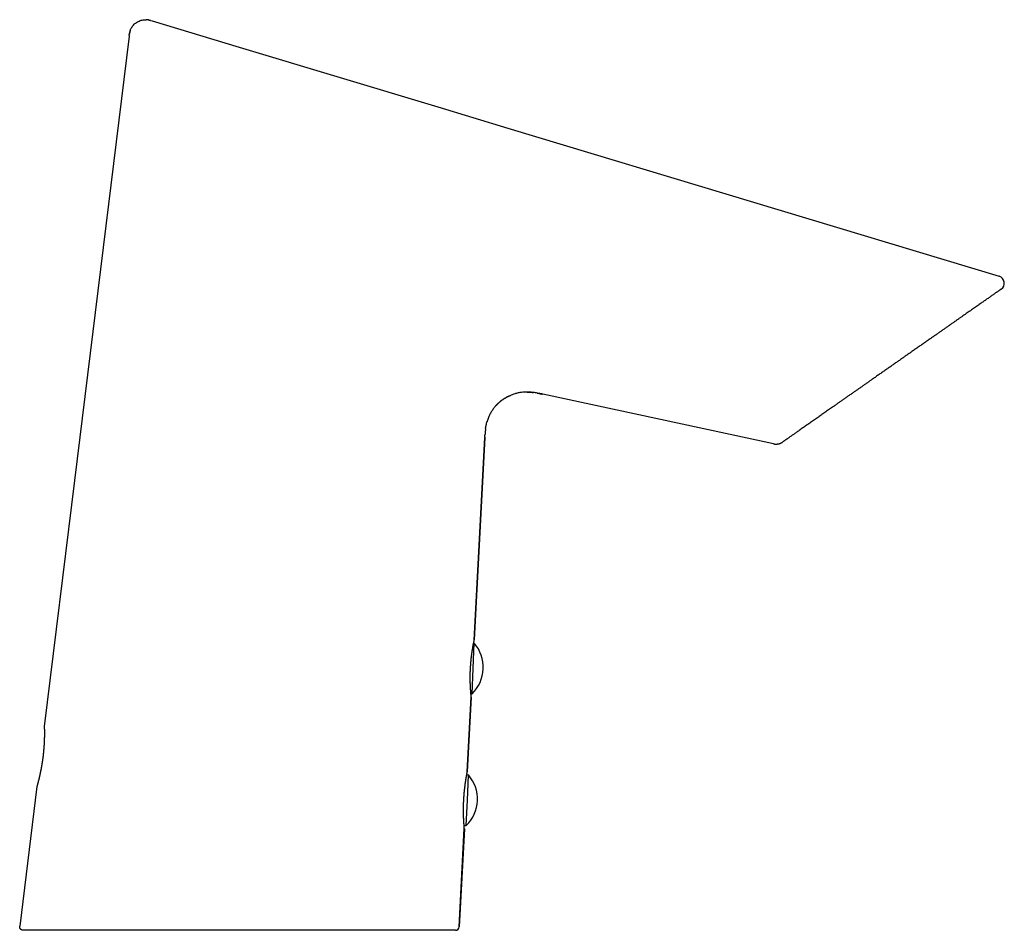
# Model space of a CAD drawing. Header units: millimetres. Extents: x 8 to 539, y 12 to 377.
# Tile 68 of 68: x 404 to 539, y 252 to 377. Entities that reach past the tile are written whole.
import ezdxf

# ---------------------------------------------------------------- set-up
doc = ezdxf.new("R2010")
doc.units = ezdxf.units.MM

msp = doc.modelspace()

# ---------------------------------------------------------------- linework, layer by layer
at = {"color": 7, "linetype": 'Continuous', "lineweight": 30}
for p, q in [((422.14, 376.67), (422.36, 376.61)), ((422.36, 376.61), (434.23, 373.03)), ((419.23, 374.63), (419.25, 374.73)), ((434.23, 373.03), (461.32, 364.86)), ((461.32, 364.86), (470.89, 361.98)), ((470.89, 361.98), (537.91, 341.77)), ((507.13, 318.87), (475.66, 325.65)), ((466.3, 292.07), (467.75, 319.76)), ((467.76, 319.81), (467.76, 319.75)), ((507.13, 318.87), (507.13, 318.87)), ((507.14, 318.87), (507.13, 318.87)), ((508.39, 319.13), (508.37, 319.12)), ((466.16, 288.2), (466.31, 291.65)), ((466.31, 291.65), (466.22, 291.65)), ((466, 284.76), (466.16, 288.2)), ((465.36, 274.1), (465.9, 284.33)), ((465.9, 284.31), (465.36, 274.12)), ((465.86, 284.76), (466, 284.76)), ((465.9, 284.31), (465.9, 284.31)), ((465.52, 273.66), (465.28, 273.68)), ((465.37, 270.22), (465.52, 273.66)), ((406.64, 272.08), (404.3, 253.03)), ((465.22, 266.77), (465.37, 270.22)), ((464.25, 252.94), (464.95, 266.35)), ((464.96, 266.33), (464.25, 252.94)), ((464.92, 266.78), (465.22, 266.77)), ((464.25, 252.94), (464.25, 252.94)), ((464.25, 252.94), (464.25, 252.92)), ((463.76, 252.47), (404.8, 252.47))]:
    msp.add_line(p, q, dxfattribs=at)
at = {"color": 7, "linetype": 'Continuous', "lineweight": 30, "flags": 128}
for points in [[(419.22, 374.53), (411.77, 313.86), (407.65, 280.29)], [(467.76, 319.75), (467.03, 305.92), (466.31, 292.1)]]:
    msp.add_lwpolyline(points, dxfattribs=at)
at = {"color": 7, "linetype": 'Continuous', "lineweight": 30}
for centre, radius, start, end in [((537.62, 340.81), 1, 305, 72.8189), ((462.54, 288.36), 5, 357.5, 41.1157), ((462.54, 288.36), 5, 313.8843, 357.5), ((408.14, 280.25), 0.5, 173.0001, 182.9325), ((461.75, 270.38), 5, 357.5, 41.1157), ((407.13, 272), 0.5, 163.55, 172.9999), ((461.75, 270.38), 5, 313.8843, 357.5), ((463.76, 252.97), 0.5, 270.0048, 357.0006)]:
    msp.add_arc(centre, radius, start, end, dxfattribs=at)
for points, knots in [([(419.27, 374.86), (419.27, 374.88), (419.29, 375.01), (419.35, 375.26), (419.48, 375.57), (419.65, 375.83), (419.82, 376.05), (420.02, 376.24), (420.24, 376.4), (420.48, 376.54), (420.74, 376.65), (421, 376.73), (421.28, 376.78), (421.47, 376.77), (421.56, 376.77)], [0, 0, 0, 0, 0.011366, 0.123935, 0.236385, 0.3207, 0.405101, 0.48956, 0.574066, 0.658583, 0.743052, 0.827443, 0.911735, 1, 1, 1, 1]), ([(421.91, 376.73), (421.91, 376.73), (421.9, 376.73), (421.89, 376.73), (421.88, 376.73), (421.86, 376.74), (421.85, 376.74), (421.83, 376.74), (421.82, 376.74), (421.81, 376.74), (421.79, 376.75), (421.78, 376.75), (421.77, 376.75), (421.75, 376.75), (421.73, 376.75), (421.71, 376.76), (421.7, 376.76), (421.68, 376.76), (421.67, 376.76), (421.66, 376.76), (421.65, 376.76), (421.64, 376.76), (421.63, 376.76), (421.63, 376.76), (421.63, 376.77), (421.62, 376.77), (421.62, 376.77), (421.61, 376.77), (421.6, 376.77), (421.6, 376.77), (421.59, 376.77), (421.58, 376.77), (421.58, 376.77), (421.57, 376.77), (421.57, 376.77), (421.56, 376.77), (421.56, 376.77)], [0, 0, 0, 0, 0.073494, 0.139954, 0.199472, 0.25218, 0.29827, 0.338028, 0.363963, 0.386872, 0.407167, 0.425437, 0.442479, 0.459272, 0.478787, 0.502812, 0.516515, 0.531344, 0.5473, 0.562267, 0.573993, 0.582477, 0.587721, 0.59099, 0.594647, 0.599071, 0.610916, 0.627329, 0.648578, 0.678931, 0.715845, 0.759368, 0.809528, 0.866345, 0.929833, 1, 1, 1, 1]), ([(421.91, 376.72), (421.94, 376.72), (421.98, 376.71), (422.03, 376.7), (422.04, 376.7)], [0, 0, 0, 0, 0.727112, 1, 1, 1, 1]), ([(422.14, 376.67), (422.14, 376.67), (422.14, 376.67), (422.13, 376.67), (422.13, 376.67), (422.13, 376.68), (422.12, 376.68), (422.12, 376.68), (422.11, 376.68), (422.11, 376.68), (422.11, 376.68), (422.11, 376.68), (422.1, 376.68), (422.1, 376.68), (422.1, 376.68), (422.1, 376.68), (422.1, 376.68), (422.1, 376.68), (422.1, 376.68), (422.09, 376.68), (422.09, 376.68), (422.09, 376.68), (422.08, 376.69), (422.08, 376.69), (422.07, 376.69), (422.07, 376.69), (422.06, 376.69), (422.05, 376.7), (422.05, 376.7), (422.04, 376.7), (422.04, 376.7)], [0, 0, 0, 0, 0.093712, 0.177568, 0.251577, 0.315752, 0.37011, 0.407927, 0.438966, 0.463267, 0.47712, 0.487305, 0.494028, 0.496303, 0.497262, 0.498164, 0.49908, 0.500075, 0.50247, 0.509508, 0.520032, 0.534222, 0.55896, 0.590411, 0.628609, 0.683374, 0.747892, 0.822168, 0.906205, 1, 1, 1, 1]), ([(419.26, 374.87), (419.26, 374.86), (419.26, 374.86), (419.26, 374.86), (419.26, 374.85), (419.26, 374.84), (419.26, 374.84), (419.26, 374.83), (419.26, 374.82), (419.26, 374.82), (419.26, 374.81), (419.26, 374.81), (419.26, 374.8), (419.25, 374.79), (419.25, 374.79), (419.25, 374.78), (419.25, 374.77), (419.25, 374.76), (419.25, 374.74), (419.24, 374.74), (419.24, 374.73)], [0, 0, 0, 0, 0.107684, 0.201385, 0.281209, 0.34733, 0.400054, 0.439997, 0.468616, 0.479847, 0.490124, 0.500642, 0.512525, 0.543185, 0.585596, 0.640982, 0.709885, 0.792587, 0.889256, 1, 1, 1, 1]), ([(419.39, 375.34), (419.39, 375.34), (419.39, 375.34), (419.39, 375.33), (419.39, 375.33), (419.39, 375.32), (419.38, 375.32), (419.38, 375.31), (419.38, 375.3), (419.38, 375.3), (419.38, 375.29), (419.37, 375.28), (419.37, 375.28), (419.37, 375.27), (419.37, 375.27), (419.37, 375.26), (419.36, 375.25), (419.36, 375.23), (419.35, 375.21), (419.35, 375.19), (419.34, 375.18), (419.33, 375.16), (419.33, 375.14), (419.33, 375.12), (419.32, 375.11), (419.32, 375.1), (419.31, 375.08), (419.31, 375.07), (419.31, 375.05), (419.3, 375.04), (419.3, 375.02), (419.29, 375.01), (419.29, 375), (419.29, 374.99), (419.29, 374.99)], [0, 0, 0, 0, 0.068982, 0.131423, 0.187345, 0.236775, 0.279748, 0.316323, 0.346589, 0.368022, 0.38495, 0.397792, 0.40297, 0.407576, 0.413494, 0.422677, 0.436354, 0.454528, 0.474968, 0.493618, 0.518078, 0.538317, 0.555355, 0.572442, 0.590715, 0.611002, 0.633916, 0.659884, 0.69975, 0.746033, 0.799029, 0.858938, 0.925895, 1, 1, 1, 1]), ([(419.23, 374.63), (419.23, 374.63), (419.23, 374.63), (419.23, 374.62), (419.23, 374.62), (419.23, 374.61), (419.23, 374.61), (419.23, 374.6), (419.23, 374.6), (419.23, 374.59), (419.23, 374.59), (419.23, 374.59), (419.23, 374.59), (419.23, 374.59), (419.23, 374.58), (419.22, 374.58), (419.22, 374.58), (419.22, 374.57), (419.22, 374.57), (419.22, 374.56), (419.22, 374.56), (419.22, 374.56), (419.22, 374.55)], [0, 0, 0, 0, 0.113779, 0.212643, 0.296626, 0.365788, 0.42024, 0.460223, 0.486386, 0.494987, 0.498497, 0.501725, 0.504932, 0.508385, 0.516799, 0.542476, 0.581945, 0.635892, 0.704573, 0.788111, 0.886572, 1, 1, 1, 1]), ([(537.91, 341.77), (537.91, 341.77), (537.91, 341.77), (537.9, 341.77), (537.9, 341.77)], [0, 0, 0, 0, 0.500543, 1, 1, 1, 1]), ([(538.19, 340), (538.19, 339.99), (538.18, 339.99), (538.15, 339.97), (538.12, 339.94), (538.07, 339.91), (538.01, 339.87), (537.94, 339.82), (537.86, 339.77), (537.77, 339.7), (537.67, 339.63), (537.56, 339.55), (537.44, 339.47), (537.3, 339.37), (537.16, 339.27), (537, 339.16), (536.84, 339.05), (536.67, 338.93), (536.49, 338.8), (536.3, 338.67), (536.1, 338.53), (535.89, 338.39), (535.67, 338.23), (535.44, 338.07), (535.2, 337.9), (534.95, 337.72), (534.68, 337.54), (534.41, 337.35), (534.13, 337.15), (533.84, 336.95), (533.55, 336.75), (533.26, 336.55), (532.97, 336.34), (532.66, 336.12), (532.35, 335.91), (532.03, 335.68), (531.71, 335.46), (531.38, 335.22), (531.03, 334.98), (530.68, 334.74), (530.32, 334.48), (529.96, 334.23), (529.59, 333.97), (529.2, 333.7), (528.8, 333.42), (528.38, 333.13), (527.96, 332.83), (527.53, 332.53), (527.1, 332.23), (526.67, 331.93), (526.24, 331.63), (525.82, 331.34), (525.42, 331.05), (525.01, 330.77), (524.61, 330.48), (524.2, 330.2), (523.78, 329.9), (523.34, 329.6), (522.89, 329.28), (522.44, 328.97), (521.99, 328.65), (521.54, 328.34), (521.09, 328.02), (520.67, 327.73), (520.29, 327.46), (519.94, 327.22), (519.6, 326.98), (519.25, 326.73), (518.91, 326.49), (518.57, 326.25), (518.21, 326.01), (517.85, 325.75), (517.47, 325.49), (517.1, 325.23), (516.73, 324.97), (516.37, 324.72), (516.01, 324.47), (515.66, 324.22), (515.33, 323.99), (515.04, 323.78), (514.77, 323.6), (514.51, 323.41), (514.25, 323.23), (513.99, 323.05), (513.74, 322.88), (513.5, 322.7), (513.24, 322.52), (512.98, 322.34), (512.71, 322.15), (512.45, 321.97), (512.19, 321.79), (511.94, 321.62), (511.7, 321.45), (511.47, 321.28), (511.23, 321.12), (510.99, 320.95), (510.75, 320.78), (510.52, 320.62), (510.33, 320.49), (510.18, 320.38), (510.05, 320.29), (509.93, 320.21), (509.81, 320.12), (509.67, 320.03), (509.52, 319.92), (509.36, 319.81), (509.21, 319.7), (509.09, 319.62), (508.99, 319.55), (508.91, 319.5), (508.84, 319.45), (508.78, 319.4), (508.71, 319.35), (508.64, 319.3), (508.57, 319.25), (508.51, 319.21), (508.46, 319.18), (508.43, 319.16), (508.4, 319.14), (508.39, 319.13), (508.39, 319.13), (508.39, 319.13)], [0, 0, 0, 0, 0.0084228, 0.0167973, 0.0251311, 0.0334316, 0.0417064, 0.0499633, 0.05821, 0.0665318, 0.0748473, 0.0831643, 0.0914904, 0.0998332, 0.1082003, 0.1165992, 0.1248077, 0.1330311, 0.141276, 0.1495492, 0.1578574, 0.1662071, 0.1746048, 0.1829881, 0.1917731, 0.200576, 0.2094039, 0.2182636, 0.2271622, 0.2361064, 0.2446531, 0.2532161, 0.261801, 0.2704134, 0.2790586, 0.2877422, 0.2964695, 0.3051466, 0.3142303, 0.3233271, 0.3324426, 0.3415827, 0.3507529, 0.3599589, 0.3699864, 0.3800235, 0.3900775, 0.4001557, 0.4102653, 0.4204135, 0.4305782, 0.4398764, 0.4491621, 0.4584406, 0.4677175, 0.4769984, 0.4862886, 0.4964521, 0.5066204, 0.5168011, 0.5270019, 0.5372302, 0.5474937, 0.557765, 0.5658119, 0.5738435, 0.5818637, 0.5898763, 0.5978853, 0.6058946, 0.6139082, 0.6229626, 0.6319841, 0.6409788, 0.6499526, 0.6589118, 0.6678623, 0.6768104, 0.6858474, 0.6929328, 0.699996, 0.7070402, 0.7140688, 0.7210851, 0.7280923, 0.7350939, 0.7420932, 0.7502161, 0.7583092, 0.7663779, 0.7744275, 0.7824633, 0.7904907, 0.7985152, 0.8065422, 0.8156169, 0.8246557, 0.833667, 0.8426592, 0.8483058, 0.8539504, 0.8595951, 0.8652422, 0.8708937, 0.88005, 0.8891438, 0.8981841, 0.9071799, 0.9128159, 0.9184402, 0.9240551, 0.929663, 0.9352662, 0.9433781, 0.9514694, 0.9595474, 0.9676196, 0.9756935, 0.9837766, 0.9918763, 1, 1, 1, 1]), ([(475.66, 325.65), (475.47, 325.69), (475.09, 325.77), (474.51, 325.87), (473.94, 325.93), (473.35, 325.95), (472.8, 325.91), (472.29, 325.82), (471.82, 325.7), (471.36, 325.54), (470.92, 325.34), (470.5, 325.11), (470.09, 324.84), (469.71, 324.53), (469.36, 324.2), (469.04, 323.83), (468.75, 323.44), (468.5, 323.03), (468.28, 322.56), (468.13, 322.18), (468.07, 321.95), (468.06, 321.9)], [0, 0, 0, 0, 0.061565, 0.123122, 0.184686, 0.246245, 0.307749, 0.359018, 0.410307, 0.461602, 0.512893, 0.564185, 0.615479, 0.666773, 0.718061, 0.769348, 0.820649, 0.871942, 0.923206, 0.984698, 1, 1, 1, 1]), ([(469.24, 324.06), (469.24, 324.06), (469.25, 324.06), (469.25, 324.07), (469.26, 324.08), (469.27, 324.09), (469.28, 324.1), (469.29, 324.12), (469.31, 324.13), (469.32, 324.15), (469.34, 324.17), (469.36, 324.19), (469.38, 324.21), (469.4, 324.23), (469.42, 324.25), (469.45, 324.28), (469.49, 324.32), (469.53, 324.36), (469.58, 324.41), (469.63, 324.45), (469.68, 324.5), (469.76, 324.57), (469.87, 324.66), (470.01, 324.77), (470.13, 324.86), (470.25, 324.94), (470.35, 325.01), (470.45, 325.08), (470.54, 325.13), (470.61, 325.17), (470.67, 325.21), (470.73, 325.24), (470.79, 325.27), (470.85, 325.3), (470.9, 325.33), (470.94, 325.35), (470.98, 325.37), (471.01, 325.38), (471.04, 325.4), (471.06, 325.41), (471.08, 325.42), (471.11, 325.43), (471.13, 325.44), (471.15, 325.45), (471.17, 325.45), (471.19, 325.46), (471.21, 325.47), (471.22, 325.48), (471.23, 325.48), (471.24, 325.48)], [0, 0, 0, 0, 0.022356, 0.042675, 0.061012, 0.07744, 0.092061, 0.10502, 0.116523, 0.126863, 0.136443, 0.145761, 0.15503, 0.165022, 0.175815, 0.187407, 0.207242, 0.229053, 0.250197, 0.272917, 0.297098, 0.321631, 0.380333, 0.439445, 0.498965, 0.540525, 0.581806, 0.621984, 0.661046, 0.685027, 0.708567, 0.731666, 0.754323, 0.776016, 0.794782, 0.811802, 0.827075, 0.837384, 0.846715, 0.8556, 0.86494, 0.875314, 0.887154, 0.90075, 0.916294, 0.933914, 0.9537, 0.975714, 1, 1, 1, 1]), ([(473.51, 325.94), (473.51, 325.94), (473.51, 325.94), (473.52, 325.94), (473.52, 325.94), (473.53, 325.94), (473.54, 325.94), (473.55, 325.94), (473.56, 325.94), (473.56, 325.94), (473.57, 325.94), (473.58, 325.94), (473.59, 325.94), (473.6, 325.94), (473.61, 325.94), (473.63, 325.94), (473.64, 325.94), (473.67, 325.94), (473.69, 325.94), (473.73, 325.94), (473.78, 325.94), (473.85, 325.93), (473.91, 325.93), (473.97, 325.93), (474.01, 325.92), (474.06, 325.92), (474.1, 325.92), (474.13, 325.91), (474.17, 325.91), (474.19, 325.91), (474.21, 325.91), (474.23, 325.9), (474.24, 325.9), (474.25, 325.9), (474.26, 325.9), (474.28, 325.9), (474.29, 325.9), (474.3, 325.9), (474.31, 325.89), (474.33, 325.89), (474.34, 325.89), (474.35, 325.89), (474.37, 325.89), (474.38, 325.88), (474.39, 325.88), (474.4, 325.88), (474.4, 325.88)], [0, 0, 0, 0, 0.045102, 0.085936, 0.122525, 0.154907, 0.183135, 0.203542, 0.221191, 0.236194, 0.245818, 0.254175, 0.26145, 0.267919, 0.276914, 0.287981, 0.302646, 0.316692, 0.332959, 0.351164, 0.395435, 0.443368, 0.494963, 0.527676, 0.559694, 0.588971, 0.615508, 0.639306, 0.665199, 0.686813, 0.696173, 0.705363, 0.714648, 0.72422, 0.734252, 0.744897, 0.756281, 0.768507, 0.786259, 0.80581, 0.827276, 0.855681, 0.887082, 0.921562, 0.959184, 1, 1, 1, 1]), ([(474.88, 325.81), (474.88, 325.81), (474.88, 325.81), (474.89, 325.8), (474.9, 325.8), (474.92, 325.8), (474.93, 325.8), (474.95, 325.8), (474.97, 325.79), (474.99, 325.79), (475.01, 325.79), (475.03, 325.78), (475.06, 325.78), (475.08, 325.77), (475.11, 325.77), (475.14, 325.76), (475.17, 325.76), (475.2, 325.75), (475.23, 325.74), (475.26, 325.74), (475.29, 325.73), (475.32, 325.72), (475.34, 325.72), (475.36, 325.71), (475.39, 325.71), (475.41, 325.7), (475.43, 325.7), (475.45, 325.69), (475.47, 325.69), (475.49, 325.69), (475.51, 325.68), (475.53, 325.68), (475.54, 325.67), (475.55, 325.67)], [0, 0, 0, 0, 0.048255, 0.092994, 0.134322, 0.172378, 0.207341, 0.239444, 0.268992, 0.296376, 0.322087, 0.346718, 0.370942, 0.395463, 0.42096, 0.446937, 0.472115, 0.496488, 0.527733, 0.557548, 0.585963, 0.607045, 0.628967, 0.652481, 0.678194, 0.706573, 0.737962, 0.772615, 0.810719, 0.852416, 0.89781, 0.946983, 1, 1, 1, 1]), ([(467.85, 320.96), (467.86, 320.97), (467.86, 320.98), (467.86, 321), (467.86, 321.02), (467.86, 321.04), (467.87, 321.06), (467.87, 321.08), (467.87, 321.1), (467.87, 321.12), (467.88, 321.13), (467.88, 321.15), (467.88, 321.17), (467.89, 321.19), (467.89, 321.21), (467.89, 321.24), (467.9, 321.27), (467.91, 321.3), (467.91, 321.34), (467.92, 321.39), (467.93, 321.44), (467.95, 321.49), (467.96, 321.55), (467.97, 321.62), (467.99, 321.69), (468.01, 321.76), (468.03, 321.84), (468.05, 321.89), (468.05, 321.91)], [0, 0, 0, 0, 0.051163, 0.098101, 0.140902, 0.179678, 0.214583, 0.245826, 0.267034, 0.286512, 0.304477, 0.321201, 0.337026, 0.352351, 0.367639, 0.384361, 0.410149, 0.440205, 0.474725, 0.51384, 0.557644, 0.606207, 0.659584, 0.717818, 0.780948, 0.849003, 0.922013, 1, 1, 1, 1]), ([(467.76, 319.81), (467.76, 319.82), (467.76, 319.82), (467.76, 319.83), (467.76, 319.84), (467.76, 319.85), (467.76, 319.85), (467.76, 319.86), (467.76, 319.87), (467.76, 319.88), (467.76, 319.89), (467.76, 319.9), (467.76, 319.9), (467.76, 319.91), (467.76, 319.92), (467.76, 319.93), (467.76, 319.94), (467.76, 319.95), (467.76, 319.96), (467.77, 319.97), (467.77, 319.99), (467.77, 320.01), (467.77, 320.02), (467.77, 320.05), (467.77, 320.07), (467.77, 320.09), (467.78, 320.12), (467.78, 320.14), (467.78, 320.15)], [0, 0, 0, 0, 0.071848, 0.137561, 0.197155, 0.250653, 0.298086, 0.339498, 0.37496, 0.404583, 0.42856, 0.443061, 0.454889, 0.464592, 0.473142, 0.482451, 0.493945, 0.508192, 0.525495, 0.553596, 0.587652, 0.627795, 0.67411, 0.726658, 0.785485, 0.850629, 0.922124, 1, 1, 1, 1]), ([(467.86, 320.96), (467.85, 320.94), (467.82, 320.73), (467.8, 320.46), (467.78, 320.2), (467.78, 320.14)], [0, 0, 0, 0, 0.0712178, 0.777332, 1, 1, 1, 1]), ([(507.13, 318.87), (507.14, 318.87), (507.16, 318.87), (507.18, 318.86), (507.2, 318.86), (507.21, 318.86), (507.22, 318.86), (507.25, 318.85), (507.29, 318.85), (507.35, 318.84), (507.42, 318.84), (507.49, 318.84), (507.57, 318.84), (507.65, 318.85), (507.73, 318.86), (507.81, 318.87), (507.89, 318.89), (507.96, 318.91), (508.02, 318.94), (508.08, 318.96), (508.13, 318.98), (508.16, 319), (508.19, 319.01), (508.2, 319.01), (508.21, 319.02), (508.22, 319.03), (508.23, 319.03), (508.24, 319.04), (508.25, 319.04), (508.26, 319.05), (508.27, 319.05), (508.28, 319.06), (508.29, 319.06), (508.29, 319.07), (508.3, 319.07), (508.3, 319.07), (508.31, 319.08), (508.31, 319.08), (508.32, 319.08), (508.32, 319.09), (508.33, 319.09), (508.33, 319.09), (508.33, 319.09), (508.34, 319.09), (508.34, 319.09), (508.34, 319.09), (508.34, 319.09), (508.34, 319.09), (508.34, 319.09), (508.34, 319.09), (508.34, 319.09), (508.34, 319.1), (508.34, 319.1), (508.34, 319.1), (508.34, 319.1), (508.34, 319.1), (508.34, 319.1), (508.35, 319.1), (508.35, 319.1), (508.35, 319.1), (508.35, 319.1), (508.36, 319.11), (508.36, 319.11), (508.37, 319.11), (508.37, 319.12), (508.37, 319.12)], [0, 0, 0, 0, 0.012624, 0.022801, 0.03051, 0.036257, 0.041944, 0.047748, 0.076546, 0.103553, 0.131634, 0.166594, 0.203296, 0.241714, 0.279769, 0.317787, 0.355457, 0.392731, 0.421713, 0.449525, 0.474697, 0.497218, 0.505061, 0.512526, 0.519617, 0.524844, 0.530339, 0.536379, 0.543176, 0.553661, 0.565982, 0.580279, 0.592354, 0.605616, 0.620085, 0.634961, 0.652789, 0.668245, 0.681333, 0.692057, 0.700427, 0.706454, 0.709459, 0.710489, 0.711224, 0.711496, 0.711721, 0.711824, 0.711925, 0.712137, 0.712389, 0.712876, 0.713519, 0.716472, 0.720662, 0.72796, 0.7453, 0.765961, 0.789941, 0.817237, 0.847843, 0.881119, 0.917576, 0.957206, 1, 1, 1, 1]), ([(465.9, 284.31), (465.9, 284.31), (465.9, 284.31), (465.9, 284.32), (465.9, 284.33), (465.9, 284.33), (465.9, 284.34), (465.9, 284.34), (465.9, 284.34), (465.9, 284.34), (465.9, 284.35), (465.9, 284.35), (465.9, 284.35), (465.9, 284.35), (465.9, 284.36), (465.9, 284.36), (465.9, 284.37), (465.89, 284.38), (465.89, 284.39), (465.89, 284.4), (465.89, 284.42), (465.89, 284.43), (465.89, 284.45), (465.89, 284.47), (465.88, 284.49), (465.88, 284.51), (465.88, 284.54), (465.88, 284.56), (465.87, 284.59), (465.87, 284.62), (465.87, 284.65), (465.87, 284.68), (465.86, 284.71), (465.86, 284.74), (465.86, 284.78), (465.85, 284.82), (465.85, 284.86), (465.85, 284.9), (465.84, 284.94), (465.84, 284.98), (465.84, 285.03), (465.83, 285.07), (465.83, 285.12), (465.83, 285.17), (465.82, 285.22), (465.82, 285.27), (465.81, 285.33), (465.81, 285.38), (465.81, 285.43), (465.8, 285.49), (465.8, 285.55), (465.8, 285.61), (465.79, 285.67), (465.79, 285.73), (465.79, 285.79), (465.79, 285.85), (465.78, 285.92), (465.78, 285.98), (465.78, 286.05), (465.77, 286.12), (465.77, 286.18), (465.77, 286.25), (465.77, 286.32), (465.77, 286.39), (465.77, 286.46), (465.76, 286.53), (465.76, 286.61), (465.76, 286.68), (465.76, 286.75), (465.76, 286.83), (465.76, 286.9), (465.76, 286.98), (465.76, 287.05), (465.76, 287.13), (465.76, 287.21), (465.76, 287.28), (465.76, 287.36), (465.76, 287.44), (465.77, 287.52), (465.77, 287.59), (465.77, 287.67), (465.77, 287.75), (465.77, 287.83), (465.78, 287.91), (465.78, 287.99), (465.78, 288.07), (465.79, 288.15), (465.79, 288.23), (465.8, 288.31), (465.8, 288.39), (465.8, 288.46), (465.81, 288.54), (465.82, 288.62), (465.82, 288.7), (465.83, 288.78), (465.83, 288.86), (465.84, 288.94), (465.84, 289.01), (465.85, 289.09), (465.86, 289.17), (465.87, 289.24), (465.87, 289.32), (465.88, 289.4), (465.89, 289.47), (465.9, 289.55), (465.9, 289.62), (465.91, 289.69), (465.92, 289.77), (465.93, 289.84), (465.94, 289.91), (465.95, 289.98), (465.96, 290.05), (465.96, 290.12), (465.97, 290.19), (465.98, 290.26), (465.99, 290.32), (466, 290.39), (466.01, 290.46), (466.02, 290.52), (466.03, 290.58), (466.04, 290.65), (466.05, 290.71), (466.06, 290.77), (466.07, 290.83), (466.08, 290.88), (466.09, 290.94), (466.1, 291), (466.11, 291.05), (466.12, 291.1), (466.12, 291.15), (466.13, 291.21), (466.14, 291.25), (466.15, 291.3), (466.16, 291.35), (466.17, 291.39), (466.18, 291.44), (466.18, 291.48), (466.19, 291.52), (466.2, 291.56), (466.21, 291.6), (466.21, 291.64), (466.22, 291.67), (466.23, 291.7), (466.23, 291.74), (466.24, 291.77), (466.25, 291.8), (466.25, 291.82), (466.26, 291.85), (466.26, 291.87), (466.27, 291.9), (466.27, 291.92), (466.28, 291.94), (466.28, 291.96), (466.28, 291.97), (466.29, 291.99), (466.29, 292), (466.29, 292.01), (466.3, 292.02), (466.3, 292.03), (466.3, 292.04), (466.3, 292.04), (466.3, 292.05), (466.3, 292.05), (466.3, 292.05), (466.3, 292.06), (466.3, 292.06), (466.3, 292.06), (466.3, 292.06), (466.3, 292.07), (466.3, 292.07), (466.31, 292.08), (466.31, 292.09), (466.31, 292.09), (466.31, 292.1)], [0, 0, 0, 0, 0.000745, 0.001383, 0.001923, 0.002421, 0.002928, 0.003483, 0.004136, 0.004952, 0.006022, 0.007483, 0.009574, 0.012796, 0.018749, 0.025531, 0.032051, 0.038946, 0.045706, 0.052522, 0.059254, 0.065941, 0.072607, 0.079264, 0.08592, 0.092558, 0.099215, 0.105877, 0.112527, 0.11915, 0.125738, 0.132327, 0.139002, 0.145656, 0.152293, 0.15892, 0.16554, 0.172161, 0.178784, 0.185416, 0.192059, 0.19872, 0.205386, 0.212056, 0.2187, 0.225326, 0.23194, 0.238544, 0.245145, 0.251744, 0.258346, 0.264955, 0.271574, 0.278207, 0.284861, 0.29147, 0.298079, 0.304704, 0.311328, 0.317932, 0.324499, 0.331047, 0.337619, 0.344184, 0.350746, 0.35731, 0.363879, 0.370453, 0.377017, 0.383573, 0.390126, 0.396682, 0.403241, 0.409767, 0.416288, 0.422829, 0.429372, 0.435896, 0.442387, 0.448874, 0.455406, 0.461922, 0.468426, 0.474921, 0.481413, 0.487904, 0.494398, 0.500899, 0.507409, 0.513934, 0.520476, 0.527011, 0.53353, 0.540035, 0.546528, 0.553016, 0.559501, 0.565989, 0.572482, 0.578985, 0.585503, 0.592039, 0.598598, 0.605171, 0.611706, 0.618272, 0.624851, 0.631423, 0.637965, 0.644466, 0.651028, 0.657588, 0.664151, 0.670721, 0.677301, 0.683898, 0.690503, 0.697108, 0.703714, 0.710327, 0.71695, 0.723588, 0.73018, 0.736816, 0.743466, 0.750109, 0.756722, 0.763293, 0.769966, 0.776611, 0.783243, 0.789866, 0.796485, 0.803105, 0.809729, 0.816361, 0.823005, 0.829667, 0.836351, 0.843051, 0.849707, 0.856334, 0.862951, 0.869563, 0.876173, 0.882784, 0.8894, 0.896026, 0.902666, 0.909326, 0.916012, 0.922736, 0.929322, 0.935967, 0.942641, 0.949336, 0.956049, 0.962787, 0.969543, 0.976321, 0.983309, 0.989086, 0.991642, 0.993577, 0.994737, 0.995646, 0.996382, 0.997007, 0.99758, 0.998145, 0.998754, 0.999481, 1, 1, 1, 1]), ([(466.3, 292.07), (466.3, 292.08), (466.3, 292.09), (466.31, 292.09), (466.31, 292.09), (466.31, 292.1)], [0, 0, 0, 0, 0.224915, 0.627121, 1, 1, 1, 1]), ([(407.65, 280.22), (407.65, 280.22), (407.65, 280.22), (407.65, 280.22), (407.65, 280.22), (407.65, 280.21), (407.65, 280.21), (407.65, 280.2), (407.65, 280.19), (407.65, 280.18), (407.65, 280.16), (407.65, 280.15), (407.65, 280.13), (407.65, 280.11), (407.65, 280.09), (407.65, 280.07), (407.65, 280.05), (407.65, 280.02), (407.65, 280), (407.65, 279.97), (407.65, 279.94), (407.66, 279.91), (407.66, 279.87), (407.66, 279.84), (407.66, 279.8), (407.66, 279.76), (407.66, 279.73), (407.66, 279.69), (407.66, 279.64), (407.66, 279.6), (407.66, 279.56), (407.66, 279.51), (407.66, 279.46), (407.66, 279.41), (407.66, 279.36), (407.66, 279.31), (407.66, 279.26), (407.66, 279.2), (407.66, 279.15), (407.66, 279.09), (407.66, 279.03), (407.66, 278.98), (407.66, 278.92), (407.66, 278.85), (407.66, 278.79), (407.65, 278.73), (407.65, 278.66), (407.65, 278.6), (407.65, 278.53), (407.65, 278.47), (407.65, 278.4), (407.64, 278.33), (407.64, 278.26), (407.64, 278.19), (407.63, 278.12), (407.63, 278.05), (407.63, 277.97), (407.62, 277.9), (407.62, 277.83), (407.61, 277.75), (407.61, 277.68), (407.6, 277.6), (407.6, 277.52), (407.59, 277.45), (407.59, 277.37), (407.58, 277.29), (407.57, 277.21), (407.57, 277.13), (407.56, 277.05), (407.55, 276.98), (407.55, 276.9), (407.54, 276.82), (407.53, 276.74), (407.52, 276.66), (407.51, 276.58), (407.5, 276.5), (407.5, 276.41), (407.49, 276.33), (407.48, 276.25), (407.47, 276.17), (407.46, 276.09), (407.45, 276.01), (407.44, 275.93), (407.42, 275.85), (407.41, 275.77), (407.4, 275.69), (407.39, 275.61), (407.38, 275.53), (407.37, 275.45), (407.35, 275.37), (407.34, 275.29), (407.33, 275.21), (407.32, 275.13), (407.3, 275.05), (407.29, 274.98), (407.28, 274.9), (407.26, 274.82), (407.25, 274.75), (407.24, 274.67), (407.22, 274.6), (407.21, 274.52), (407.2, 274.45), (407.18, 274.37), (407.17, 274.3), (407.15, 274.23), (407.14, 274.16), (407.12, 274.09), (407.11, 274.02), (407.1, 273.95), (407.08, 273.89), (407.07, 273.82), (407.05, 273.75), (407.04, 273.69), (407.03, 273.63), (407.01, 273.56), (407, 273.5), (406.98, 273.44), (406.97, 273.38), (406.96, 273.32), (406.94, 273.27), (406.93, 273.21), (406.92, 273.16), (406.9, 273.1), (406.89, 273.05), (406.88, 273), (406.87, 272.95), (406.85, 272.9), (406.84, 272.85), (406.83, 272.81), (406.82, 272.77), (406.81, 272.72), (406.8, 272.68), (406.79, 272.64), (406.78, 272.6), (406.77, 272.56), (406.76, 272.53), (406.75, 272.5), (406.74, 272.46), (406.73, 272.43), (406.72, 272.4), (406.72, 272.37), (406.71, 272.35), (406.7, 272.32), (406.7, 272.3), (406.69, 272.28), (406.68, 272.26), (406.68, 272.24), (406.67, 272.22), (406.67, 272.21), (406.67, 272.19), (406.66, 272.18), (406.66, 272.17), (406.66, 272.16), (406.66, 272.15), (406.65, 272.15), (406.65, 272.14), (406.65, 272.14), (406.65, 272.14), (406.65, 272.14)], [0, 0, 0, 0, 0.0016821, 0.0054367, 0.0101003, 0.0155228, 0.0214445, 0.0276381, 0.0339606, 0.0403383, 0.0470129, 0.0536216, 0.0602187, 0.0668121, 0.0734075, 0.080014, 0.0866453, 0.0932858, 0.0999332, 0.1065681, 0.113173, 0.1196244, 0.126304, 0.132954, 0.1395806, 0.1461894, 0.1527858, 0.1593751, 0.1659619, 0.1725508, 0.1791451, 0.1857493, 0.1923678, 0.1990402, 0.2056081, 0.2122069, 0.2188172, 0.2254156, 0.2319818, 0.2385138, 0.2450823, 0.2516416, 0.2581961, 0.2647499, 0.2713064, 0.277868, 0.2844239, 0.2909699, 0.2975105, 0.3040501, 0.3105905, 0.3171006, 0.3235949, 0.3301083, 0.3366253, 0.3431253, 0.3495976, 0.3560564, 0.3625549, 0.3690347, 0.3755001, 0.3819552, 0.3884042, 0.3948514, 0.4013006, 0.4077549, 0.4142185, 0.4206957, 0.4271788, 0.4336259, 0.4400612, 0.446492, 0.45292, 0.4593464, 0.4657727, 0.4722003, 0.4786301, 0.4850636, 0.4915022, 0.4979472, 0.5044026, 0.5107992, 0.5172184, 0.523669, 0.5301436, 0.5366347, 0.5431348, 0.5496359, 0.5561278, 0.5626028, 0.5690533, 0.5754717, 0.5818626, 0.5883562, 0.5948474, 0.6013422, 0.6078443, 0.6143577, 0.6208657, 0.6273892, 0.6339365, 0.6404929, 0.6470406, 0.6535631, 0.6600681, 0.6666321, 0.6731853, 0.6797319, 0.6862759, 0.6928214, 0.6993713, 0.7059297, 0.7125008, 0.7190886, 0.7256975, 0.7323317, 0.7389115, 0.7455256, 0.7521587, 0.75879, 0.7653951, 0.7719567, 0.7785403, 0.7851387, 0.7917383, 0.7983422, 0.8049548, 0.8115806, 0.8182022, 0.8248196, 0.831437, 0.8380579, 0.8446865, 0.8513282, 0.8579256, 0.8645438, 0.8711753, 0.877799, 0.8843935, 0.890948, 0.8975734, 0.904151, 0.9107158, 0.9172725, 0.9238259, 0.9303809, 0.9369416, 0.9435143, 0.9501061, 0.9567261, 0.9633867, 0.9701014, 0.9764941, 0.9828506, 0.9891059, 0.9942421, 0.9984234, 1, 1, 1, 1]), ([(464.96, 266.33), (464.96, 266.33), (464.96, 266.34), (464.96, 266.34), (464.96, 266.35), (464.96, 266.35), (464.96, 266.36), (464.96, 266.36), (464.96, 266.36), (464.96, 266.36), (464.96, 266.37), (464.96, 266.37), (464.96, 266.37), (464.96, 266.37), (464.96, 266.38), (464.95, 266.38), (464.95, 266.39), (464.95, 266.39), (464.95, 266.41), (464.95, 266.42), (464.95, 266.43), (464.95, 266.44), (464.95, 266.46), (464.95, 266.48), (464.94, 266.5), (464.94, 266.52), (464.94, 266.54), (464.94, 266.57), (464.94, 266.59), (464.93, 266.62), (464.93, 266.65), (464.93, 266.68), (464.93, 266.71), (464.92, 266.75), (464.92, 266.78), (464.92, 266.82), (464.92, 266.86), (464.91, 266.9), (464.91, 266.94), (464.91, 266.98), (464.9, 267.03), (464.9, 267.07), (464.9, 267.12), (464.9, 267.17), (464.89, 267.22), (464.89, 267.27), (464.89, 267.32), (464.88, 267.37), (464.88, 267.43), (464.88, 267.48), (464.87, 267.54), (464.87, 267.6), (464.87, 267.66), (464.87, 267.72), (464.86, 267.78), (464.86, 267.84), (464.86, 267.91), (464.86, 267.97), (464.85, 268.04), (464.85, 268.1), (464.85, 268.17), (464.85, 268.24), (464.85, 268.31), (464.85, 268.38), (464.85, 268.45), (464.84, 268.52), (464.84, 268.59), (464.84, 268.66), (464.84, 268.74), (464.84, 268.81), (464.84, 268.89), (464.84, 268.96), (464.84, 269.04), (464.84, 269.11), (464.84, 269.19), (464.84, 269.27), (464.85, 269.35), (464.85, 269.42), (464.85, 269.5), (464.85, 269.58), (464.85, 269.66), (464.86, 269.74), (464.86, 269.82), (464.86, 269.89), (464.86, 269.97), (464.87, 270.05), (464.87, 270.13), (464.88, 270.21), (464.88, 270.29), (464.88, 270.37), (464.89, 270.45), (464.89, 270.53), (464.9, 270.61), (464.9, 270.69), (464.91, 270.77), (464.91, 270.85), (464.92, 270.92), (464.93, 271), (464.93, 271.08), (464.94, 271.16), (464.95, 271.23), (464.95, 271.31), (464.96, 271.39), (464.97, 271.46), (464.97, 271.54), (464.98, 271.61), (464.99, 271.69), (465, 271.76), (465.01, 271.83), (465.01, 271.9), (465.02, 271.98), (465.03, 272.05), (465.04, 272.12), (465.05, 272.18), (465.06, 272.25), (465.07, 272.32), (465.07, 272.39), (465.08, 272.45), (465.09, 272.52), (465.1, 272.58), (465.11, 272.64), (465.12, 272.71), (465.13, 272.77), (465.14, 272.83), (465.15, 272.88), (465.16, 272.94), (465.16, 273), (465.17, 273.05), (465.18, 273.11), (465.19, 273.16), (465.2, 273.21), (465.21, 273.26), (465.22, 273.31), (465.22, 273.35), (465.23, 273.4), (465.24, 273.44), (465.25, 273.49), (465.25, 273.53), (465.26, 273.57), (465.27, 273.61), (465.28, 273.65), (465.28, 273.68), (465.29, 273.72), (465.3, 273.75), (465.3, 273.78), (465.31, 273.81), (465.31, 273.84), (465.32, 273.87), (465.32, 273.89), (465.33, 273.91), (465.33, 273.94), (465.34, 273.96), (465.34, 273.98), (465.34, 273.99), (465.35, 274.01), (465.35, 274.02), (465.35, 274.04), (465.35, 274.05), (465.36, 274.06), (465.36, 274.06), (465.36, 274.07), (465.36, 274.07), (465.36, 274.08), (465.36, 274.08), (465.36, 274.08), (465.36, 274.08), (465.36, 274.09), (465.36, 274.09), (465.36, 274.09), (465.36, 274.1), (465.36, 274.1), (465.36, 274.11), (465.36, 274.12), (465.36, 274.12)], [0, 0, 0, 0, 0.000409, 0.001091, 0.001629, 0.002092, 0.002535, 0.003009, 0.003553, 0.00423, 0.005122, 0.006351, 0.00813, 0.010884, 0.015826, 0.022572, 0.029081, 0.035965, 0.042707, 0.04945, 0.056175, 0.062856, 0.069513, 0.076162, 0.08281, 0.089457, 0.096101, 0.102757, 0.109408, 0.116038, 0.122634, 0.129197, 0.135876, 0.142531, 0.149168, 0.155793, 0.16241, 0.169024, 0.175641, 0.182264, 0.188897, 0.195545, 0.202209, 0.20888, 0.215525, 0.222152, 0.228764, 0.235365, 0.241961, 0.248555, 0.25515, 0.261751, 0.26836, 0.274983, 0.281623, 0.288269, 0.294864, 0.301482, 0.308107, 0.314718, 0.321299, 0.327849, 0.334424, 0.340991, 0.347554, 0.354118, 0.360686, 0.367262, 0.373832, 0.380394, 0.386952, 0.39351, 0.400072, 0.40664, 0.413155, 0.419697, 0.426248, 0.432789, 0.439302, 0.445777, 0.452326, 0.458857, 0.465374, 0.471881, 0.478383, 0.484883, 0.491384, 0.497891, 0.504407, 0.510935, 0.517481, 0.524032, 0.530569, 0.537089, 0.543595, 0.550093, 0.556587, 0.563082, 0.56958, 0.576085, 0.582603, 0.589138, 0.595693, 0.602276, 0.608819, 0.615379, 0.621958, 0.62854, 0.635099, 0.641622, 0.648154, 0.654715, 0.661276, 0.667842, 0.674417, 0.681005, 0.687608, 0.69421, 0.700812, 0.707419, 0.714033, 0.720659, 0.727258, 0.733876, 0.740516, 0.747159, 0.753781, 0.760366, 0.766966, 0.773612, 0.780243, 0.786863, 0.793478, 0.80009, 0.806706, 0.813327, 0.819959, 0.826606, 0.833273, 0.839963, 0.846659, 0.853287, 0.859904, 0.866513, 0.873117, 0.879722, 0.88633, 0.892945, 0.899572, 0.906215, 0.912882, 0.91958, 0.92616, 0.932781, 0.939434, 0.946107, 0.952794, 0.959491, 0.966213, 0.972904, 0.979684, 0.986721, 0.990845, 0.993188, 0.994711, 0.995634, 0.99637, 0.996976, 0.997511, 0.99803, 0.998569, 0.999208, 1, 1, 1, 1]), ([(465.36, 274.1), (465.36, 274.1), (465.36, 274.11), (465.36, 274.12), (465.36, 274.12), (465.36, 274.12)], [0, 0, 0, 0, 0.230209, 0.626421, 1, 1, 1, 1]), ([(406.64, 272.08), (406.64, 272.08), (406.64, 272.08), (406.64, 272.07), (406.64, 272.06), (406.64, 272.06), (406.64, 272.06)], [0, 0, 0, 0, 0.1316138, 0.4204516, 0.7102258, 1, 1, 1, 1]), ([(404.8, 252.47), (404.78, 252.47), (404.75, 252.47), (404.71, 252.47), (404.67, 252.48), (404.63, 252.49), (404.59, 252.51), (404.55, 252.53), (404.52, 252.55), (404.48, 252.57), (404.45, 252.6), (404.42, 252.63), (404.39, 252.66), (404.37, 252.7), (404.35, 252.74), (404.33, 252.77), (404.32, 252.81), (404.31, 252.86), (404.3, 252.9), (404.3, 252.94), (404.29, 252.98), (404.3, 253.01), (404.3, 253.03)], [0, 0, 0, 0, 0.048936, 0.0982117, 0.1485591, 0.1992767, 0.2482127, 0.2974885, 0.3478358, 0.3985535, 0.4474895, 0.4967652, 0.5471126, 0.5978302, 0.6467662, 0.6960419, 0.7463893, 0.7971069, 0.8468981, 0.8970474, 0.948328, 1, 1, 1, 1])]:
    msp.add_open_spline(points, degree=3, knots=knots, dxfattribs=at)

doc.saveas('drawing.dxf')
